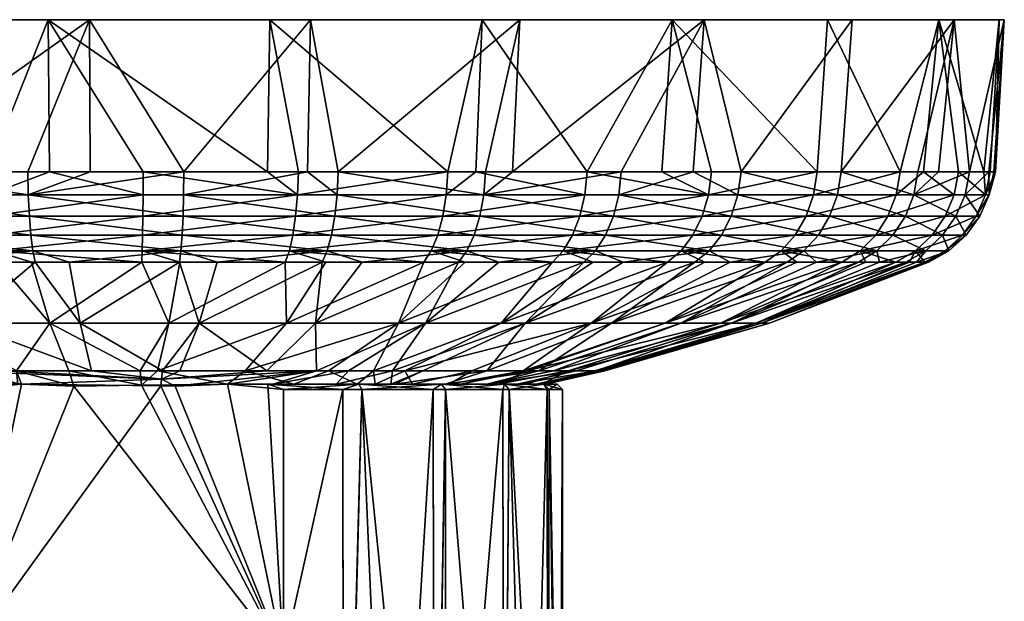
# Model space of a CAD drawing. Extents: x -0.0325 to 0.0323, y -0.0956 to -0.0008.
# Tile 18 of 18: x -0.0038 to 0.0323, y -0.0222 to -0.0008. Entities that reach past the tile are written whole.
import ezdxf

# ---------------------------------------------------------------- set-up
doc = ezdxf.new("R2010")
doc.units = 0
doc.layers.add('mesh', color=7, linetype='CONTINUOUS')

msp = doc.modelspace()

# ---------------------------------------------------------------- meshes
at = {"layer": 'mesh'}
mesh = msp.add_polyface(dxfattribs=at)
corners = [(-0.023479, -0.007251, 0.021921), (-0.023602, -0.006407, 0.022034), (-0.022755, -0.006407, 0.022806), (-0.020428, -0.007251, -0.024012), (-0.020535, -0.006407, -0.02414), (-0.023779, -0.006407, -0.020889), (-0.027707, -0.007251, -0.015275), (-0.027852, -0.006407, -0.015357), (-0.028325, -0.006407, -0.014313), (-0.019362, -0.006407, 0.025901), (-0.024461, -0.007251, -0.019971), (-0.024589, -0.006407, -0.020078), (-0.024197, -0.00804, -0.019751), (-0.020207, -0.00804, -0.023749), (-0.023809, -0.008737, -0.019429), (-0.027408, -0.00804, -0.015106), (-0.02697, -0.008737, -0.014858), (-0.029739, -0.00804, -0.009962), (-0.019884, -0.008737, -0.023362), (-0.019053, -0.00804, 0.025495), (-0.023225, -0.00804, 0.021689), (-0.019261, -0.007251, 0.025769), (-0.026651, -0.00804, 0.017199), (-0.022853, -0.008737, 0.021348), (-0.026942, -0.007251, 0.017382), (-0.027083, -0.006407, 0.017471), (-0.02922, -0.00804, 0.01217), (-0.026224, -0.008737, 0.01693), (-0.029539, -0.007251, 0.012298), (-0.027604, -0.006407, 0.01645), (-0.023158, -0.000824, 0.02321), (-0.028834, -0.000824, -0.014572), (-0.024201, -0.000824, -0.021274), (-0.016761, -0.000824, 0.028254), (-0.0281, -0.000824, 0.016733), (-0.029693, -0.006407, 0.01236), (0.000005, -0.000824, 0.000413), (-0.031276, -0.000824, 0.009231), (-0.032486, -0.000824, 0.001174), (-0.031655, -0.000824, -0.00693)]
mesh.append_faces([[corners[k] for k in face] for face in [(0, 1, 2, 2), (3, 4, 5, 5), (6, 7, 8, 8), (9, 0, 2, 2), (10, 5, 11, 11), (10, 3, 5, 5), (12, 3, 10, 10), (12, 13, 3, 3), (14, 13, 12, 12), (6, 11, 7, 7), (6, 10, 11, 11), (15, 10, 6, 6), (15, 12, 10, 10), (16, 12, 15, 15), (6, 17, 15, 15), (14, 18, 13, 13), (0, 19, 20, 20), (9, 21, 0, 0), (22, 20, 23, 23), (24, 20, 22, 22), (24, 0, 20, 20), (25, 0, 24, 24), (25, 1, 0, 0), (26, 22, 27, 27), (28, 24, 22, 22), (29, 24, 28, 28), (29, 25, 24, 24), (30, 2, 1, 1), (31, 11, 32, 32), (31, 7, 11, 11), (32, 5, 4, 4), (11, 5, 32, 32), (33, 2, 30, 30), (33, 9, 2, 2), (25, 30, 1, 1), (25, 34, 30, 30), (29, 34, 25, 25), (35, 34, 29, 29), (36, 37, 38, 38), (36, 39, 31, 31), (36, 34, 37, 37)]])
mesh = msp.add_polyface(dxfattribs=at)
corners = [(-0.015738, -0.007251, -0.027268), (-0.020428, -0.007251, -0.024012), (-0.020207, -0.00804, -0.023749), (-0.010598, -0.006407, -0.029792), (-0.015821, -0.006407, -0.027413), (-0.020535, -0.006407, -0.02414), (-0.017706, -0.006407, -0.026104), (-0.010543, -0.007251, -0.029634), (-0.015568, -0.00804, -0.02697), (-0.019884, -0.008737, -0.023362), (-0.010429, -0.00804, -0.02931), (-0.015319, -0.008737, -0.026531), (-0.019472, -0.00931, -0.02287), (-0.010262, -0.008737, -0.028835), (-0.015002, -0.00931, -0.025973), (-0.010049, -0.00931, -0.028229), (-0.014268, -0.00804, 0.028495), (-0.00888, -0.008737, 0.030109), (-0.01404, -0.008737, 0.028045), (-0.014424, -0.007251, 0.028801), (-0.009025, -0.00804, 0.030592), (-0.014499, -0.006407, 0.02895), (-0.009123, -0.007251, 0.030921), (-0.018748, -0.008737, 0.025094), (-0.013749, -0.00931, 0.027473), (-0.019053, -0.00804, 0.025495), (-0.019261, -0.007251, 0.025769), (-0.016444, -0.006407, 0.027731), (-0.022853, -0.008737, 0.021348), (-0.01836, -0.00931, 0.024583), (-0.023225, -0.00804, 0.021689), (-0.023479, -0.007251, 0.021921), (-0.019362, -0.006407, 0.025901), (-0.018048, -0.000824, -0.026612), (-0.024201, -0.000824, -0.021274), (-0.01076, -0.000824, -0.030253), (-0.016761, -0.000824, 0.028254), (-0.009311, -0.000824, 0.031549), (0.000005, -0.000824, 0.000413), (-0.028834, -0.000824, -0.014572), (-0.032486, -0.000824, 0.001174), (-0.031655, -0.000824, -0.00693), (-0.023158, -0.000824, 0.02321), (-0.0281, -0.000824, 0.016733)]
mesh.append_faces([[corners[k] for k in face] for face in [(0, 1, 2, 2), (3, 4, 0, 0), (0, 5, 1, 1), (0, 6, 5, 5), (4, 6, 0, 0), (0, 7, 3, 3), (0, 8, 7, 7), (2, 8, 0, 0), (2, 9, 8, 8), (8, 10, 7, 7), (8, 11, 10, 10), (9, 11, 8, 8), (9, 12, 11, 11), (11, 13, 10, 10), (11, 14, 13, 13), (14, 15, 13, 13), (16, 17, 18, 18), (19, 20, 16, 16), (21, 22, 19, 19), (23, 18, 24, 24), (25, 18, 23, 23), (25, 16, 18, 18), (26, 16, 25, 25), (26, 19, 16, 16), (27, 19, 26, 26), (27, 21, 19, 19), (28, 23, 29, 29), (30, 25, 23, 23), (31, 26, 25, 25), (32, 27, 26, 26), (33, 6, 4, 4), (33, 5, 6, 6), (34, 5, 33, 33), (3, 33, 4, 4), (3, 35, 33, 33), (21, 36, 37, 37), (27, 36, 21, 21), (27, 32, 36, 36), (38, 39, 34, 34), (40, 41, 38, 38), (38, 42, 43, 43)]])
mesh = msp.add_polyface(dxfattribs=at)
corners = [(-0.003529, -0.007251, 0.032061), (-0.003547, -0.006407, 0.032227), (-0.001253, -0.006407, 0.032276), (0.000688, -0.007251, -0.031425), (0.000691, -0.006407, -0.031591), (-0.002745, -0.006407, -0.031356), (-0.005034, -0.006407, -0.0312), (-0.010598, -0.006407, -0.029792), (-0.010543, -0.007251, -0.029634), (-0.005008, -0.007251, -0.031035), (0.00219, -0.006407, 0.03235), (-0.010429, -0.00804, -0.02931), (-0.004954, -0.00804, -0.030696), (-0.010262, -0.008737, -0.028835), (0.000681, -0.00804, -0.031081), (-0.004874, -0.008737, -0.030198), (0.00067, -0.008737, -0.030577), (0.002156, -0.00804, 0.031841), (-0.003491, -0.00804, 0.03172), (0.002179, -0.007251, 0.032183), (-0.009025, -0.00804, 0.030592), (-0.003435, -0.008737, 0.031218), (-0.00888, -0.008737, 0.030109), (-0.009123, -0.007251, 0.030921), (-0.009171, -0.006407, 0.031081), (-0.014268, -0.00804, 0.028495), (-0.014424, -0.007251, 0.028801), (-0.014499, -0.006407, 0.02895), (-0.01076, -0.000824, -0.030253), (-0.002795, -0.000824, -0.031966), (-0.001275, -0.000824, 0.032888), (-0.009311, -0.000824, 0.031549), (0.000005, -0.000824, 0.000413), (-0.018048, -0.000824, -0.026612), (-0.024201, -0.000824, -0.021274), (-0.016761, -0.000824, 0.028254), (-0.023158, -0.000824, 0.02321)]
mesh.append_faces([[corners[k] for k in face] for face in [(0, 1, 2, 2), (3, 4, 5, 5), (6, 7, 8, 8), (5, 6, 9, 9), (10, 0, 2, 2), (8, 9, 6, 6), (8, 11, 9, 9), (9, 3, 5, 5), (9, 12, 3, 3), (11, 12, 9, 9), (11, 13, 12, 12), (12, 14, 3, 3), (12, 15, 14, 14), (13, 15, 12, 12), (15, 16, 14, 14), (0, 17, 18, 18), (10, 19, 0, 0), (20, 21, 22, 22), (20, 18, 21, 21), (23, 18, 20, 20), (23, 0, 18, 18), (24, 0, 23, 23), (24, 1, 0, 0), (25, 20, 22, 22), (26, 23, 20, 20), (27, 24, 23, 23), (6, 28, 7, 7), (6, 29, 28, 28), (5, 29, 6, 6), (5, 4, 29, 29), (30, 2, 1, 1), (30, 10, 2, 2), (24, 30, 1, 1), (24, 31, 30, 30), (27, 31, 24, 24), (32, 28, 29, 29), (32, 33, 28, 28), (34, 33, 32, 32), (32, 31, 35, 35), (32, 30, 31, 31), (35, 36, 32, 32)]])
mesh = msp.add_polyface(dxfattribs=at)
corners = [(0.006362, -0.007251, -0.030791), (0.005256, -0.006407, -0.031082), (0.000691, -0.006407, -0.031591), (0.006395, -0.006407, -0.030955), (0.011893, -0.006407, -0.029309), (0.000688, -0.007251, -0.031425), (0.000681, -0.00804, -0.031081), (0.011831, -0.007251, -0.029155), (0.006293, -0.00804, -0.030455), (0.00067, -0.008737, -0.030577), (0.011704, -0.00804, -0.028836), (0.006193, -0.008737, -0.02996), (0.000656, -0.00931, -0.029935), (0.011516, -0.008737, -0.028368), (0.006064, -0.00931, -0.029332), (0.007733, -0.00804, 0.030952), (0.012852, -0.008737, 0.028622), (0.007609, -0.008737, 0.030463), (0.007817, -0.007251, 0.031285), (0.013061, -0.00804, 0.029081), (0.007858, -0.006407, 0.031446), (0.013204, -0.007251, 0.029394), (0.002156, -0.00804, 0.031841), (0.002121, -0.008737, 0.031338), (0.002179, -0.007251, 0.032183), (0.006726, -0.006407, 0.031627), (-0.003491, -0.00804, 0.03172), (-0.003529, -0.007251, 0.032061), (0.00219, -0.006407, 0.03235), (0.01315, -0.000824, -0.02931), (0.005345, -0.000824, -0.031645), (-0.002795, -0.000824, -0.031966), (0.014528, -0.000824, 0.029487), (0.006842, -0.000824, 0.032186), (0.013273, -0.006407, 0.029545), (-0.001275, -0.000824, 0.032888), (0.000005, -0.000824, 0.000413)]
mesh.append_faces([[corners[k] for k in face] for face in [(0, 1, 2, 2), (0, 3, 1, 1), (4, 3, 0, 0), (5, 0, 2, 2), (5, 6, 0, 0), (0, 7, 4, 4), (0, 8, 7, 7), (6, 8, 0, 0), (6, 9, 8, 8), (8, 10, 7, 7), (8, 11, 10, 10), (9, 11, 8, 8), (9, 12, 11, 11), (11, 13, 10, 10), (11, 14, 13, 13), (15, 16, 17, 17), (18, 19, 15, 15), (20, 21, 18, 18), (22, 17, 23, 23), (22, 15, 17, 17), (24, 15, 22, 22), (24, 18, 15, 15), (25, 18, 24, 24), (25, 20, 18, 18), (26, 22, 23, 23), (27, 24, 22, 22), (28, 25, 24, 24), (4, 29, 30, 30), (30, 3, 4, 4), (30, 1, 3, 3), (31, 1, 30, 30), (31, 2, 1, 1), (32, 20, 33, 33), (32, 34, 20, 20), (33, 28, 35, 35), (33, 25, 28, 28), (20, 25, 33, 33), (36, 30, 29, 29), (31, 30, 36, 36), (36, 32, 33, 33), (33, 35, 36, 36)]])
mesh = msp.add_polyface(dxfattribs=at)
corners = [(0.013204, -0.007251, 0.029394), (0.013273, -0.006407, 0.029545), (0.014269, -0.006407, 0.028979), (0.016921, -0.007251, -0.026568), (0.017009, -0.006407, -0.026709), (0.012915, -0.006407, -0.02879), (0.011893, -0.006407, -0.029309), (0.011831, -0.007251, -0.029155), (0.021466, -0.007251, -0.023114), (0.019752, -0.006407, -0.024625), (0.018261, -0.006407, 0.026708), (0.011704, -0.00804, -0.028836), (0.016738, -0.00804, -0.026277), (0.011516, -0.008737, -0.028368), (0.021235, -0.00804, -0.02286), (0.01647, -0.008737, -0.02585), (0.020895, -0.008737, -0.022488), (0.016129, -0.00931, -0.025306), (0.01797, -0.00804, 0.026289), (0.021945, -0.008737, 0.022309), (0.017683, -0.008737, 0.025875), (0.018166, -0.007251, 0.026571), (0.022302, -0.00804, 0.022665), (0.020903, -0.006407, 0.024498), (0.022545, -0.007251, 0.022908), (0.013061, -0.00804, 0.029081), (0.012852, -0.008737, 0.028622), (0.007733, -0.00804, 0.030952), (0.007817, -0.007251, 0.031285), (0.007858, -0.006407, 0.031446), (0.020129, -0.000824, -0.025107), (0.01315, -0.000824, -0.02931), (0.021303, -0.000824, 0.024962), (0.014528, -0.000824, 0.029487), (0.000005, -0.000824, 0.000413), (0.025843, -0.000824, -0.019301), (0.032145, -0.000824, -0.004415), (0.032335, -0.000824, 0.003729), (0.026739, -0.000824, 0.018894)]
mesh.append_faces([[corners[k] for k in face] for face in [(0, 1, 2, 2), (3, 4, 5, 5), (5, 6, 7, 7), (8, 9, 4, 4), (10, 0, 2, 2), (7, 3, 5, 5), (7, 11, 3, 3), (3, 8, 4, 4), (3, 12, 8, 8), (11, 12, 3, 3), (11, 13, 12, 12), (12, 14, 8, 8), (12, 15, 14, 14), (13, 15, 12, 12), (15, 16, 14, 14), (15, 17, 16, 16), (18, 19, 20, 20), (21, 22, 18, 18), (23, 24, 21, 21), (25, 20, 26, 26), (25, 18, 20, 20), (0, 18, 25, 25), (0, 21, 18, 18), (10, 21, 0, 0), (10, 23, 21, 21), (27, 25, 26, 26), (28, 0, 25, 25), (29, 1, 0, 0), (30, 4, 9, 9), (31, 4, 30, 30), (31, 5, 4, 4), (6, 5, 31, 31), (32, 2, 33, 33), (32, 10, 2, 2), (23, 10, 32, 32), (2, 1, 33, 33), (34, 31, 30, 30), (30, 35, 34, 34), (36, 37, 34, 34), (34, 32, 33, 33), (38, 32, 34, 34)]])
mesh = msp.add_polyface(dxfattribs=at)
corners = [(0.028513, -0.006407, -0.014149), (0.025455, -0.006407, -0.019005), (0.025322, -0.007251, -0.018904), (0.021466, -0.007251, -0.023114), (0.021579, -0.006407, -0.023237), (0.019752, -0.006407, -0.024625), (0.021235, -0.00804, -0.02286), (0.025049, -0.00804, -0.018695), (0.028365, -0.007251, -0.014073), (0.020895, -0.008737, -0.022488), (0.028059, -0.00804, -0.013916), (0.024648, -0.008737, -0.018389), (0.020463, -0.00931, -0.022013), (0.02761, -0.008737, -0.013687), (0.024138, -0.00931, -0.018), (0.027038, -0.00931, -0.013395), (0.025502, -0.008737, 0.01804), (0.02824, -0.008737, 0.013204), (0.027655, -0.00931, 0.012939), (0.025917, -0.00804, 0.018326), (0.0262, -0.007251, 0.018522), (0.028699, -0.00804, 0.013412), (0.026337, -0.006407, 0.018617), (0.029012, -0.007251, 0.013554), (0.021945, -0.008737, 0.022309), (0.024974, -0.00931, 0.017675), (0.022302, -0.00804, 0.022665), (0.022545, -0.007251, 0.022908), (0.022663, -0.006407, 0.023026), (0.017683, -0.008737, 0.025875), (0.021491, -0.00931, 0.021856), (0.01797, -0.00804, 0.026289), (0.018166, -0.007251, 0.026571), (0.020903, -0.006407, 0.024498), (0.020129, -0.000824, -0.025107), (0.025843, -0.000824, -0.019301), (0.026739, -0.000824, 0.018894), (0.021303, -0.000824, 0.024962), (0.000005, -0.000824, 0.000413), (0.029934, -0.000824, -0.012256), (0.032145, -0.000824, -0.004415), (0.030495, -0.000824, 0.011665), (0.032335, -0.000824, 0.003729)]
mesh.append_faces([[corners[k] for k in face] for face in [(0, 1, 2, 2), (3, 4, 5, 5), (1, 4, 3, 3), (3, 2, 1, 1), (3, 6, 2, 2), (2, 7, 8, 8), (6, 7, 2, 2), (6, 9, 7, 7), (7, 10, 8, 8), (7, 11, 10, 10), (9, 11, 7, 7), (9, 12, 11, 11), (11, 13, 10, 10), (11, 14, 13, 13), (14, 15, 13, 13), (16, 17, 18, 18), (19, 17, 16, 16), (20, 21, 19, 19), (22, 23, 20, 20), (24, 16, 25, 25), (26, 16, 24, 24), (26, 19, 16, 16), (27, 19, 26, 26), (27, 20, 19, 19), (28, 20, 27, 27), (28, 22, 20, 20), (29, 24, 30, 30), (31, 26, 24, 24), (32, 27, 26, 26), (33, 28, 27, 27), (34, 5, 4, 4), (1, 34, 4, 4), (1, 35, 34, 34), (0, 35, 1, 1), (28, 36, 22, 22), (28, 37, 36, 36), (33, 37, 28, 28), (38, 39, 40, 40), (38, 35, 39, 39), (38, 41, 36, 36), (38, 42, 41, 41)]])
mesh = msp.add_polyface(dxfattribs=at)
corners = [(0.029012, -0.007251, 0.013554), (0.029164, -0.006407, 0.013622), (0.02992, -0.006407, 0.011456), (0.03178, -0.007251, 0.002523), (0.031946, -0.006407, 0.002534), (0.032008, -0.006407, -0.000337), (0.031646, -0.007251, -0.003184), (0.031812, -0.006407, -0.003203), (0.031581, -0.006407, -0.004326), (0.02937, -0.006407, -0.01202), (0.028513, -0.006407, -0.014149), (0.028365, -0.007251, -0.014073), (0.030655, -0.006407, -0.008824), (0.031054, -0.006407, 0.008204), (0.025322, -0.007251, -0.018904), (0.030495, -0.007251, -0.008776), (0.028059, -0.00804, -0.013916), (0.030166, -0.00804, -0.008677), (0.031305, -0.00804, -0.003145), (0.030892, -0.007251, 0.008163), (0.031437, -0.00804, 0.002501), (0.031768, -0.006407, 0.003667), (0.030559, -0.00804, 0.008079), (0.028699, -0.00804, 0.013412), (0.0262, -0.007251, 0.018522), (0.026337, -0.006407, 0.018617), (0.032145, -0.000824, -0.004415), (0.029934, -0.000824, -0.012256), (0.025843, -0.000824, -0.019301), (0.032335, -0.000824, 0.003729), (0.030495, -0.000824, 0.011665), (0.026739, -0.000824, 0.018894)]
mesh.append_faces([[corners[k] for k in face] for face in [(0, 1, 2, 2), (3, 4, 5, 5), (6, 7, 8, 8), (9, 10, 11, 11), (12, 6, 8, 8), (13, 0, 2, 2), (14, 11, 10, 10), (11, 15, 9, 9), (11, 16, 15, 15), (16, 17, 15, 15), (6, 15, 17, 17), (12, 15, 6, 6), (12, 9, 15, 15), (3, 6, 18, 18), (5, 6, 3, 3), (5, 7, 6, 6), (19, 3, 20, 20), (21, 3, 19, 19), (21, 4, 3, 3), (0, 22, 23, 23), (0, 19, 22, 22), (13, 19, 0, 0), (13, 21, 19, 19), (24, 0, 23, 23), (25, 1, 0, 0), (26, 8, 7, 7), (10, 27, 28, 28), (9, 27, 10, 10), (27, 8, 26, 26), (27, 12, 8, 8), (9, 12, 27, 27), (5, 26, 7, 7), (5, 29, 26, 26), (4, 29, 5, 5), (30, 2, 1, 1), (30, 13, 2, 2), (29, 13, 30, 30), (29, 21, 13, 13), (4, 21, 29, 29), (25, 30, 1, 1), (25, 31, 30, 30)]])
mesh = msp.add_polyface(dxfattribs=at)
corners = [(0.029448, -0.00931, 0.0078), (0.028721, -0.009733, 0.007618), (0.027744, -0.009733, 0.010419), (0.030294, -0.00931, 0.002425), (0.029546, -0.009733, 0.002375), (0.029109, -0.009733, 0.005151), (0.027038, -0.00931, -0.013395), (0.029069, -0.00931, -0.008346), (0.029684, -0.008737, -0.008532), (0.028059, -0.00804, -0.013916), (0.02761, -0.008737, -0.013687), (0.030166, -0.00804, -0.008677), (0.030166, -0.00931, -0.003016), (0.029421, -0.009733, -0.002931), (0.029484, -0.009733, -0.000278), (0.030804, -0.008737, -0.003088), (0.031305, -0.00804, -0.003145), (0.031646, -0.007251, -0.003184), (0.028855, -0.009733, -0.005684), (0.028352, -0.009733, -0.00813), (0.027244, -0.009733, -0.010882), (0.030934, -0.008737, 0.002467), (0.031437, -0.00804, 0.002501), (0.03178, -0.007251, 0.002523), (0.03007, -0.008737, 0.007957), (0.030559, -0.00804, 0.008079), (0.030892, -0.007251, 0.008163), (0.027655, -0.00931, 0.012939), (0.02824, -0.008737, 0.013204), (0.028699, -0.00804, 0.013412), (0.025917, -0.00804, 0.018326), (0.023205, -0.011977, -0.004489), (0.023711, -0.011977, -0.000143), (0.023409, -0.011977, 0.004222)]
mesh.append_faces([[corners[k] for k in face] for face in [(0, 1, 2, 2), (3, 4, 5, 5), (6, 7, 8, 8), (9, 10, 11, 11), (10, 8, 11, 11), (10, 6, 8, 8), (12, 13, 14, 14), (12, 7, 13, 13), (15, 7, 12, 12), (15, 8, 7, 7), (16, 8, 15, 15), (16, 11, 8, 8), (17, 11, 16, 16), (7, 18, 13, 13), (7, 19, 18, 18), (6, 19, 7, 7), (6, 20, 19, 19), (3, 14, 4, 4), (3, 12, 14, 14), (21, 12, 3, 3), (21, 15, 12, 12), (22, 15, 21, 21), (22, 16, 15, 15), (23, 16, 22, 22), (0, 5, 1, 1), (0, 3, 5, 5), (24, 3, 0, 0), (24, 21, 3, 3), (25, 21, 24, 24), (25, 22, 21, 21), (26, 22, 25, 25), (27, 0, 2, 2), (28, 0, 27, 27), (28, 24, 0, 0), (29, 24, 28, 28), (29, 25, 24, 24), (30, 29, 28, 28), (31, 13, 18, 18), (32, 14, 13, 13), (32, 4, 14, 14), (33, 5, 4, 4)]])
mesh = msp.add_polyface(dxfattribs=at)
corners = [(-0.008696, -0.00931, 0.029494), (-0.008481, -0.009733, 0.028776), (-0.012541, -0.009733, 0.027152), (-0.003363, -0.00931, 0.030581), (-0.00328, -0.009733, 0.029836), (-0.007412, -0.009733, 0.028994), (-0.004773, -0.00931, -0.029564), (-0.004655, -0.009733, -0.028824), (-0.003411, -0.009733, -0.028909), (-0.010049, -0.00931, -0.028229), (-0.009801, -0.009733, -0.027522), (-0.008743, -0.009733, -0.02779), (-0.010262, -0.008737, -0.028835), (-0.004874, -0.008737, -0.030198), (0.00067, -0.008737, -0.030577), (0.000656, -0.00931, -0.029935), (0.00064, -0.009733, -0.029186), (-0.002033, -0.009733, 0.029862), (0.002077, -0.00931, 0.030697), (-0.003435, -0.008737, 0.031218), (-0.003491, -0.00804, 0.03172), (0.002121, -0.008737, 0.031338), (-0.00888, -0.008737, 0.030109), (-0.01404, -0.008737, 0.028045), (-0.007017, -0.011977, -0.022236), (-0.011059, -0.011977, -0.02056), (-0.01378, -0.009733, -0.02571), (-0.002735, -0.011977, -0.023141), (0.001639, -0.011977, -0.023243), (-0.001629, -0.011977, 0.024069), (-0.005948, -0.011977, 0.023366), (-0.010064, -0.011977, 0.021881), (-0.008231, -0.013717, -0.015199), (-0.003966, -0.013717, -0.016712), (0.000576, -0.013717, -0.017181), (-0.001211, -0.013717, 0.018022), (-0.006284, -0.013717, 0.016829), (-0.007745, -0.013717, 0.016244), (-0.013837, -0.011977, 0.019665)]
mesh.append_faces([[corners[k] for k in face] for face in [(0, 1, 2, 2), (3, 4, 5, 5), (6, 7, 8, 8), (9, 10, 11, 11), (12, 9, 13, 13), (13, 6, 14, 14), (9, 6, 13, 13), (9, 7, 6, 6), (11, 7, 9, 9), (6, 15, 14, 14), (6, 16, 15, 15), (8, 16, 6, 6), (3, 17, 4, 4), (3, 18, 17, 17), (19, 18, 3, 3), (20, 21, 19, 19), (0, 5, 1, 1), (0, 3, 5, 5), (22, 3, 0, 0), (22, 19, 3, 3), (23, 22, 0, 0), (10, 24, 11, 11), (10, 25, 24, 24), (26, 25, 10, 10), (27, 8, 7, 7), (27, 16, 8, 8), (28, 16, 27, 27), (29, 4, 17, 17), (30, 4, 29, 29), (30, 5, 4, 4), (30, 1, 5, 5), (31, 1, 30, 30), (31, 2, 1, 1), (25, 32, 24, 24), (27, 24, 33, 33), (7, 24, 27, 27), (7, 11, 24, 24), (34, 28, 27, 27), (35, 30, 29, 29), (36, 31, 30, 30), (37, 38, 31, 31)]])
mesh = msp.add_polyface(dxfattribs=at)
corners = [(0.002077, -0.00931, 0.030697), (0.002026, -0.009733, 0.02995), (-0.002033, -0.009733, 0.029862), (0.007452, -0.00931, 0.029841), (0.007268, -0.009733, 0.029114), (0.003412, -0.009733, 0.029729), (0.012586, -0.00931, 0.028038), (0.012276, -0.009733, 0.027356), (0.008739, -0.009733, 0.028597), (0.006064, -0.00931, -0.029332), (0.005915, -0.009733, -0.028597), (0.007409, -0.009733, -0.02815), (0.000656, -0.00931, -0.029935), (0.00064, -0.009733, -0.029186), (0.002035, -0.009733, -0.02903), (0.006193, -0.008737, -0.02996), (0.011278, -0.00931, -0.027772), (0.011516, -0.008737, -0.028368), (0.011, -0.009733, -0.027076), (0.007609, -0.008737, 0.030463), (0.002121, -0.008737, 0.031338), (-0.003435, -0.008737, 0.031218), (0.001639, -0.011977, -0.023243), (0.005958, -0.011977, -0.02254), (0.010074, -0.011977, -0.021055), (0.01253, -0.009733, -0.026298), (0.007027, -0.011977, 0.023062), (0.011069, -0.011977, 0.021386), (0.002746, -0.011977, 0.023966), (-0.001629, -0.011977, 0.024069), (0.001221, -0.013717, -0.017196), (0.004436, -0.013717, -0.016673), (0.009161, -0.013717, -0.014593), (0.013848, -0.011977, -0.01884), (0.007056, -0.013717, 0.016516), (0.005232, -0.013717, 0.017272), (0.001399, -0.013717, 0.017961), (-0.001211, -0.013717, 0.018022)]
mesh.append_faces([[corners[k] for k in face] for face in [(0, 1, 2, 2), (3, 4, 5, 5), (6, 7, 8, 8), (9, 10, 11, 11), (12, 13, 14, 14), (12, 9, 15, 15), (12, 10, 9, 9), (14, 10, 12, 12), (9, 16, 17, 17), (9, 18, 16, 16), (11, 18, 9, 9), (3, 8, 4, 4), (3, 6, 8, 8), (19, 6, 3, 3), (0, 5, 1, 1), (0, 3, 5, 5), (20, 3, 0, 0), (20, 19, 3, 3), (21, 20, 0, 0), (22, 14, 13, 13), (22, 10, 14, 14), (23, 10, 22, 22), (23, 11, 10, 10), (23, 18, 11, 11), (24, 18, 23, 23), (24, 25, 18, 18), (26, 7, 27, 27), (26, 8, 7, 7), (26, 4, 8, 8), (28, 4, 26, 26), (28, 5, 4, 4), (28, 1, 5, 5), (29, 1, 28, 28), (29, 2, 1, 1), (30, 23, 22, 22), (31, 24, 23, 23), (32, 33, 24, 24), (34, 26, 27, 27), (35, 28, 26, 26), (36, 29, 28, 28), (37, 29, 36, 36)]])
mesh = msp.add_polyface(dxfattribs=at)
corners = [(0.017317, -0.00931, 0.025348), (0.016889, -0.009733, 0.024732), (0.013767, -0.009733, 0.026508), (0.021491, -0.00931, 0.021856), (0.02096, -0.009733, 0.021326), (0.018326, -0.009733, 0.023531), (0.016129, -0.00931, -0.025306), (0.015731, -0.009733, -0.024671), (0.017222, -0.009733, -0.023538), (0.011278, -0.00931, -0.027772), (0.011, -0.009733, -0.027076), (0.01253, -0.009733, -0.026298), (0.011516, -0.008737, -0.028368), (0.01647, -0.008737, -0.02585), (0.020463, -0.00931, -0.022013), (0.020895, -0.008737, -0.022488), (0.019957, -0.009733, -0.02146), (0.017683, -0.008737, 0.025875), (0.012586, -0.00931, 0.028038), (0.012276, -0.009733, 0.027356), (0.012852, -0.008737, 0.028622), (0.007609, -0.008737, 0.030463), (0.010074, -0.011977, -0.021055), (0.013848, -0.011977, -0.01884), (0.01715, -0.011977, -0.015968), (0.021328, -0.009733, -0.019964), (0.019868, -0.011977, -0.012539), (0.023542, -0.009733, -0.017546), (0.014735, -0.011977, 0.018996), (0.017898, -0.011977, 0.015973), (0.011069, -0.011977, 0.021386), (0.010309, -0.013717, -0.013919), (0.014651, -0.013717, -0.009404), (0.014791, -0.013717, -0.009228), (0.021909, -0.011977, -0.008669), (0.017427, -0.013717, 0.003249), (0.017332, -0.013717, 0.003616), (0.023409, -0.011977, 0.004222), (0.013325, -0.013717, 0.011995), (0.020453, -0.011977, 0.01242), (0.015226, -0.013717, 0.009351), (0.022311, -0.011977, 0.008458), (0.015766, -0.013717, 0.008199), (0.016609, -0.013717, 0.006402), (0.009854, -0.013717, 0.014973)]
mesh.append_faces([[corners[k] for k in face] for face in [(0, 1, 2, 2), (3, 4, 5, 5), (6, 7, 8, 8), (9, 10, 11, 11), (12, 9, 13, 13), (9, 6, 13, 13), (9, 7, 6, 6), (11, 7, 9, 9), (6, 14, 15, 15), (6, 16, 14, 14), (8, 16, 6, 6), (0, 5, 1, 1), (0, 3, 5, 5), (17, 3, 0, 0), (18, 2, 19, 19), (18, 0, 2, 2), (20, 0, 18, 18), (20, 17, 0, 0), (21, 20, 18, 18), (22, 7, 11, 11), (23, 7, 22, 22), (23, 8, 7, 7), (23, 16, 8, 8), (24, 16, 23, 23), (24, 25, 16, 16), (26, 27, 24, 24), (4, 28, 5, 5), (4, 29, 28, 28), (30, 2, 1, 1), (30, 19, 2, 2), (31, 24, 23, 23), (32, 26, 24, 24), (33, 34, 26, 26), (35, 36, 37, 37), (29, 38, 28, 28), (39, 40, 29, 29), (41, 42, 39, 39), (36, 43, 41, 41), (30, 28, 44, 44), (1, 28, 30, 30), (1, 5, 28, 28)]])
mesh = msp.add_polyface(dxfattribs=at)
corners = [(0.024974, -0.00931, 0.017675), (0.024358, -0.009733, 0.017249), (0.022259, -0.009733, 0.019768), (0.027655, -0.00931, 0.012939), (0.026973, -0.009733, 0.01263), (0.025434, -0.009733, 0.015347), (0.024138, -0.00931, -0.018), (0.023542, -0.009733, -0.017546), (0.024707, -0.009733, -0.015697), (0.020463, -0.00931, -0.022013), (0.019957, -0.009733, -0.02146), (0.021328, -0.009733, -0.019964), (0.024648, -0.008737, -0.018389), (0.026371, -0.009733, -0.013054), (0.027038, -0.00931, -0.013395), (0.027244, -0.009733, -0.010882), (0.027744, -0.009733, 0.010419), (0.025502, -0.008737, 0.01804), (0.021491, -0.00931, 0.021856), (0.02096, -0.009733, 0.021326), (0.021945, -0.008737, 0.022309), (0.01715, -0.011977, -0.015968), (0.019868, -0.011977, -0.012539), (0.021909, -0.011977, -0.008669), (0.028352, -0.009733, -0.00813), (0.023205, -0.011977, -0.004489), (0.028855, -0.009733, -0.005684), (0.023711, -0.011977, -0.000143), (0.029421, -0.009733, -0.002931), (0.023409, -0.011977, 0.004222), (0.029546, -0.009733, 0.002375), (0.028721, -0.009733, 0.007618), (0.029109, -0.009733, 0.005151), (0.022311, -0.011977, 0.008458), (0.020453, -0.011977, 0.01242), (0.017898, -0.011977, 0.015973), (0.01631, -0.013717, -0.006348), (0.017543, -0.013717, -0.000935), (0.017651, -0.013717, -0.000001), (0.017332, -0.013717, 0.003616)]
mesh.append_faces([[corners[k] for k in face] for face in [(0, 1, 2, 2), (3, 4, 5, 5), (6, 7, 8, 8), (9, 10, 11, 11), (9, 6, 12, 12), (9, 7, 6, 6), (11, 7, 9, 9), (6, 13, 14, 14), (8, 13, 6, 6), (13, 15, 14, 14), (3, 16, 4, 4), (0, 5, 1, 1), (0, 3, 5, 5), (17, 3, 0, 0), (18, 2, 19, 19), (18, 0, 2, 2), (20, 0, 18, 18), (21, 7, 11, 11), (22, 8, 7, 7), (22, 13, 8, 8), (23, 13, 22, 22), (23, 15, 13, 13), (23, 24, 15, 15), (25, 24, 23, 23), (25, 26, 24, 24), (27, 28, 25, 25), (29, 30, 27, 27), (31, 32, 29, 29), (33, 16, 31, 31), (33, 4, 16, 16), (34, 4, 33, 33), (34, 5, 4, 4), (34, 1, 5, 5), (35, 1, 34, 34), (2, 35, 19, 19), (2, 1, 35, 35), (36, 25, 23, 23), (37, 27, 25, 25), (38, 29, 27, 27), (29, 33, 31, 31), (29, 39, 33, 33)]])
mesh = msp.add_polyface(dxfattribs=at)
corners = [(-0.008612, -0.014206, -0.01295), (-0.00994, -0.014206, -0.011418), (-0.011645, -0.014206, -0.010408), (-0.008419, -0.014206, -0.012493), (-0.007785, -0.014206, -0.012941), (-0.011783, -0.014206, -0.009583), (-0.002035, -0.013717, -0.01712), (-0.001857, -0.01428, -0.014587), (0.000636, -0.014247, -0.014587), (-0.003966, -0.013717, -0.016712), (0.000576, -0.013717, -0.017181), (0.001369, -0.014031, 0.016649), (0.00134, -0.014273, 0.015413), (-0.003778, -0.014206, 0.015413), (-0.010299, -0.013717, 0.014744), (-0.008551, -0.014206, 0.013286), (-0.01059, -0.014206, 0.011665), (-0.007745, -0.013717, 0.016244), (-0.007805, -0.014206, 0.013696), (-0.00749, -0.013717, 0.016394), (-0.006224, -0.014206, 0.014566), (-0.006284, -0.013717, 0.016829), (-0.003784, -0.014206, -0.014587), (-0.003915, -0.014206, -0.014546), (-0.005222, -0.013717, -0.016447), (-0.005459, -0.014206, -0.014057), (-0.008231, -0.013717, -0.015199), (-0.008479, -0.013717, -0.015038), (-0.010959, -0.013717, -0.01342), (-0.013314, -0.013717, -0.01117), (-0.004426, -0.013717, 0.017499), (-0.001211, -0.013717, 0.018022), (-0.007017, -0.011977, -0.022236), (-0.011059, -0.011977, -0.02056), (-0.014724, -0.011977, -0.01817), (-0.002735, -0.011977, -0.023141), (-0.005948, -0.011977, 0.023366), (-0.010064, -0.011977, 0.021881), (-0.013837, -0.011977, 0.019665)]
mesh.append_faces([[corners[k] for k in face] for face in [(0, 1, 2, 2), (0, 3, 1, 1), (4, 3, 0, 0), (1, 5, 2, 2), (6, 7, 8, 8), (9, 7, 6, 6), (10, 6, 8, 8), (11, 12, 13, 13), (14, 15, 16, 16), (17, 15, 14, 14), (17, 18, 15, 15), (19, 18, 17, 17), (19, 20, 18, 18), (21, 20, 19, 19), (9, 22, 7, 7), (9, 23, 22, 22), (24, 23, 9, 9), (24, 25, 23, 23), (26, 25, 24, 24), (26, 4, 25, 25), (27, 4, 26, 26), (27, 3, 4, 4), (28, 3, 27, 27), (28, 1, 3, 3), (29, 1, 28, 28), (29, 5, 1, 1), (21, 13, 20, 20), (21, 11, 13, 13), (30, 11, 21, 21), (30, 31, 11, 11), (32, 24, 9, 9), (32, 26, 24, 24), (33, 27, 26, 26), (34, 28, 27, 27), (35, 9, 6, 6), (10, 35, 6, 6), (30, 36, 31, 31), (21, 36, 30, 30), (19, 37, 21, 21), (17, 37, 19, 19), (14, 38, 17, 17)]])
mesh = msp.add_polyface(dxfattribs=at)
corners = [(0.008622, -0.014206, -0.01295), (0.009223, -0.014206, -0.01193), (0.008555, -0.014206, -0.012461), (0.010593, -0.014206, -0.01084), (0.011655, -0.014206, -0.010408), (0.01194, -0.014206, -0.00934), (0.009945, -0.014206, 0.012244), (0.011788, -0.014206, 0.010409), (0.011655, -0.014206, 0.011234), (0.010309, -0.013717, -0.013919), (0.009161, -0.013717, -0.014593), (0.0075, -0.013717, -0.015568), (0.006231, -0.014206, -0.01374), (0.004436, -0.013717, -0.016673), (0.003786, -0.014206, -0.014587), (0.001221, -0.013717, -0.017196), (0.000636, -0.014247, -0.014587), (0.000576, -0.013717, -0.017181), (0.007056, -0.013717, 0.016516), (0.003792, -0.014206, 0.015413), (0.001865, -0.01428, 0.015413), (0.005462, -0.014206, 0.014884), (0.008241, -0.013717, 0.016025), (0.007788, -0.014206, 0.013769), (0.009854, -0.013717, 0.014973), (0.009792, -0.014206, 0.012352), (0.01097, -0.013717, 0.014246), (0.013325, -0.013717, 0.011995), (0.001369, -0.014031, 0.016649), (0.001399, -0.013717, 0.017961), (0.002045, -0.013717, 0.017946), (-0.001211, -0.013717, 0.018022), (0.005232, -0.013717, 0.017272), (0.001639, -0.011977, -0.023243), (0.005958, -0.011977, -0.02254), (0.010074, -0.011977, -0.021055), (0.013848, -0.011977, -0.01884), (0.014735, -0.011977, 0.018996), (0.011069, -0.011977, 0.021386), (0.007027, -0.011977, 0.023062), (0.002746, -0.011977, 0.023966)]
mesh.append_faces([[corners[k] for k in face] for face in [(0, 1, 2, 2), (0, 3, 1, 1), (4, 3, 0, 0), (4, 5, 3, 3), (6, 7, 8, 8), (9, 1, 3, 3), (10, 1, 9, 9), (10, 2, 1, 1), (11, 2, 10, 10), (11, 12, 2, 2), (13, 12, 11, 11), (13, 14, 12, 12), (15, 14, 13, 13), (15, 16, 14, 14), (17, 16, 15, 15), (18, 19, 20, 20), (18, 21, 19, 19), (22, 21, 18, 18), (22, 23, 21, 21), (24, 23, 22, 22), (24, 25, 23, 23), (26, 25, 24, 24), (26, 6, 25, 25), (27, 6, 26, 26), (27, 7, 6, 6), (28, 29, 30, 30), (28, 31, 29, 29), (28, 18, 20, 20), (28, 32, 18, 18), (30, 32, 28, 28), (15, 33, 17, 17), (13, 34, 15, 15), (11, 35, 13, 13), (10, 35, 11, 11), (9, 36, 10, 10), (37, 26, 24, 24), (38, 24, 22, 22), (18, 38, 22, 22), (32, 39, 18, 18), (30, 40, 32, 32), (29, 40, 30, 30)]])
mesh = msp.add_polyface(dxfattribs=at)
corners = [(0.013966, -0.014206, 0.008022), (0.014431, -0.014206, 0.005982), (0.015413, -0.014206, 0.004339), (0.015333, -0.014206, -0.001699), (0.017275, -0.013717, -0.003236), (0.01631, -0.013717, -0.006348), (0.017543, -0.013717, -0.000935), (0.015375, -0.014206, -0.000884), (0.014765, -0.014206, -0.004214), (0.013736, -0.014206, -0.006692), (0.014791, -0.013717, -0.009228), (0.012353, -0.014206, -0.00888), (0.014651, -0.013717, -0.009404), (0.01194, -0.014206, -0.00934), (0.012767, -0.013717, -0.011781), (0.010593, -0.014206, -0.01084), (0.010309, -0.013717, -0.013919), (0.017427, -0.013717, 0.003249), (0.015164, -0.014206, 0.003501), (0.017332, -0.013717, 0.003616), (0.01547, -0.014206, 0.00094), (0.017651, -0.013717, -0.000001), (0.015226, -0.013717, 0.009351), (0.011788, -0.014206, 0.010409), (0.013325, -0.013717, 0.011995), (0.016609, -0.013717, 0.006402), (0.015115, -0.014206, 0.003668), (0.01715, -0.011977, -0.015968), (0.019868, -0.011977, -0.012539), (0.021909, -0.011977, -0.008669), (0.023205, -0.011977, -0.004489), (0.023711, -0.011977, -0.000143), (0.023409, -0.011977, 0.004222), (0.014735, -0.011977, 0.018996), (0.01097, -0.013717, 0.014246), (0.017898, -0.011977, 0.015973), (0.020453, -0.011977, 0.01242), (0.015766, -0.013717, 0.008199), (0.022311, -0.011977, 0.008458), (0.013317, -0.014206, 0.008256), (0.011655, -0.014206, 0.011234)]
mesh.append_faces([[corners[k] for k in face] for face in [(0, 1, 2, 2), (3, 4, 5, 5), (3, 6, 4, 4), (7, 6, 3, 3), (5, 8, 3, 3), (5, 9, 8, 8), (10, 9, 5, 5), (10, 11, 9, 9), (12, 11, 10, 10), (12, 13, 11, 11), (14, 13, 12, 12), (14, 15, 13, 13), (16, 15, 14, 14), (17, 18, 19, 19), (17, 20, 18, 18), (20, 6, 7, 7), (20, 21, 6, 6), (17, 21, 20, 20), (22, 23, 24, 24), (19, 1, 25, 25), (19, 26, 1, 1), (18, 26, 19, 19), (14, 27, 16, 16), (12, 27, 14, 14), (10, 28, 12, 12), (5, 29, 10, 10), (4, 30, 5, 5), (6, 30, 4, 4), (21, 31, 6, 6), (17, 32, 21, 21), (33, 24, 34, 34), (35, 22, 24, 24), (36, 37, 22, 22), (38, 25, 37, 37), (0, 39, 1, 1), (40, 39, 0, 0), (40, 23, 39, 39), (22, 39, 23, 23), (37, 39, 22, 22), (25, 39, 37, 37), (25, 1, 39, 39)]])
mesh = msp.add_polyface(dxfattribs=at)
corners = [(0.006231, -0.014206, -0.01374), (0.008622, -0.014206, -0.01295), (0.008555, -0.014206, -0.012461), (0.005279, -0.014206, -0.014587), (0.003786, -0.014206, -0.014587), (0.005279, -0.014206, 0.015413), (0.007788, -0.014206, 0.013769), (0.008622, -0.014206, 0.013775), (0.005462, -0.014206, 0.014884), (0.003792, -0.014206, 0.015413), (0.009945, -0.014206, 0.012244), (0.011655, -0.014206, 0.011234), (0.009792, -0.014206, 0.012352), (0.005854, -0.024206, 0.015413), (0.005854, -0.014406, 0.015413), (0.001865, -0.01428, 0.015413), (0.00134, -0.014273, 0.015413), (-0.001857, -0.01428, -0.014587), (-0.005844, -0.024206, -0.014587), (0.005854, -0.024206, -0.014587), (0.005854, -0.014406, -0.014587), (0.000636, -0.014247, -0.014587), (0.008028, -0.014406, 0.014302), (0.008731, -0.014406, 0.013943), (0.008055, -0.039457, 0.014356), (0.011349, -0.014406, 0.011749), (0.009802, -0.039645, 0.013189), (0.011802, -0.014406, 0.01137), (0.01139, -0.03985, 0.011797), (0.008731, -0.014406, -0.013118), (0.01139, -0.040706, -0.010972), (0.011349, -0.014406, -0.010923), (0.008028, -0.014406, -0.013477), (0.008055, -0.040706, -0.01353), (0.011655, -0.014206, -0.010408), (-0.004162, -0.024757, 0.015964), (0.004172, -0.024757, 0.015964), (-0.005844, -0.024206, 0.015413), (0.002107, -0.025168, 0.016375), (0.004172, -0.024757, -0.015139), (0.001369, -0.014031, 0.016649)]
mesh.append_faces([[corners[k] for k in face] for face in [(0, 1, 2, 2), (0, 3, 1, 1), (4, 3, 0, 0), (5, 6, 7, 7), (5, 8, 6, 6), (9, 8, 5, 5), (7, 10, 11, 11), (7, 12, 10, 10), (6, 12, 7, 7), (13, 5, 14, 14), (13, 9, 5, 5), (15, 13, 16, 16), (15, 9, 13, 13), (17, 18, 19, 19), (4, 20, 3, 3), (4, 19, 20, 20), (21, 19, 4, 4), (21, 17, 19, 19), (22, 13, 14, 14), (23, 24, 22, 22), (25, 26, 23, 23), (27, 28, 25, 25), (29, 30, 31, 31), (32, 33, 29, 29), (20, 19, 32, 32), (14, 5, 7, 7), (32, 3, 20, 20), (32, 1, 3, 3), (7, 22, 14, 14), (7, 23, 22, 22), (11, 23, 7, 7), (11, 25, 23, 23), (11, 27, 25, 25), (1, 31, 34, 34), (1, 29, 31, 31), (32, 29, 1, 1), (35, 13, 36, 36), (35, 37, 13, 13), (38, 35, 36, 36), (19, 18, 39, 39), (40, 15, 16, 16)]])
mesh = msp.add_polyface(dxfattribs=at)
corners = [(-0.007785, -0.014206, -0.012941), (-0.008612, -0.014206, -0.01295), (-0.005268, -0.014206, -0.014587), (-0.006224, -0.014206, 0.014566), (-0.008612, -0.014206, 0.013775), (-0.007805, -0.014206, 0.013696), (-0.005268, -0.014206, 0.015413), (-0.003778, -0.014206, 0.015413), (-0.005459, -0.014206, -0.014057), (-0.003915, -0.014206, -0.014546), (-0.003784, -0.014206, -0.014587), (-0.008551, -0.014206, 0.013286), (-0.01059, -0.014206, 0.011665), (-0.011645, -0.014206, 0.011234), (-0.005844, -0.014406, 0.015413), (-0.005844, -0.024206, 0.015413), (0.00134, -0.014273, 0.015413), (0.005854, -0.024206, 0.015413), (-0.005844, -0.024206, -0.014587), (-0.005844, -0.014406, -0.014587), (-0.001857, -0.01428, -0.014587), (-0.004162, -0.039171, 0.015964), (-0.004162, -0.024757, 0.015964), (-0.002096, -0.025168, 0.016375), (-0.006165, -0.039296, 0.015284), (-0.009797, -0.039646, 0.013185), (-0.011354, -0.039851, 0.01177), (-0.011339, -0.014406, 0.011749), (-0.008721, -0.014406, 0.013943), (-0.008018, -0.014406, 0.014302), (-0.008045, -0.039457, 0.014356), (-0.004162, -0.040706, -0.015139), (-0.004162, -0.024757, -0.015139), (-0.008018, -0.014406, -0.013477), (-0.008045, -0.040706, -0.01353), (-0.008721, -0.014406, -0.013118), (-0.011339, -0.014406, -0.010923), (-0.011379, -0.040706, -0.010972), (-0.011645, -0.014206, -0.010408), (0.002107, -0.025168, 0.016375), (0.002107, -0.025168, -0.015549), (-0.002096, -0.025168, -0.015549), (0.004172, -0.024757, -0.015139)]
mesh.append_faces([[corners[k] for k in face] for face in [(0, 1, 2, 2), (3, 4, 5, 5), (3, 6, 4, 4), (7, 6, 3, 3), (2, 8, 0, 0), (2, 9, 8, 8), (10, 9, 2, 2), (4, 11, 5, 5), (4, 12, 11, 11), (13, 12, 4, 4), (7, 14, 6, 6), (7, 15, 14, 14), (16, 15, 7, 7), (16, 17, 15, 15), (18, 2, 19, 19), (18, 10, 2, 2), (20, 10, 18, 18), (21, 22, 23, 23), (24, 15, 22, 22), (25, 26, 27, 27), (28, 25, 27, 27), (29, 30, 28, 28), (14, 15, 29, 29), (31, 32, 18, 18), (33, 18, 19, 19), (33, 34, 18, 18), (35, 34, 33, 33), (35, 36, 37, 37), (29, 6, 14, 14), (29, 4, 6, 6), (19, 2, 1, 1), (1, 33, 19, 19), (1, 35, 33, 33), (38, 35, 1, 1), (38, 36, 35, 35), (4, 27, 13, 13), (4, 28, 27, 27), (29, 28, 4, 4), (39, 23, 22, 22), (40, 32, 41, 41), (42, 18, 32, 32)]])
mesh = msp.add_polyface(dxfattribs=at)
corners = [(-0.0021, -0.039093, 0.016375), (0.000005, -0.025306, 0.016513), (0.000005, -0.039067, 0.016513), (-0.002096, -0.025168, 0.016375), (-0.004162, -0.039171, 0.015964), (-0.006165, -0.039296, 0.015284), (-0.004162, -0.024757, 0.015964), (-0.008045, -0.039457, 0.014356), (-0.005844, -0.024206, 0.015413), (-0.008018, -0.014406, 0.014302), (0.000005, -0.040706, -0.015687), (0.000005, -0.025306, -0.015687), (-0.002096, -0.025168, -0.015549), (-0.004162, -0.024757, -0.015139), (-0.004162, -0.040706, -0.015139), (-0.006934, -0.035782, 0.028773), (-0.006142, -0.03437, 0.032583), (-0.008179, -0.034914, 0.031178), (-0.005828, -0.034312, 0.032729), (-0.004097, -0.033987, 0.033533), (-0.002353, -0.033782, 0.034029), (0.003827, -0.033929, 0.033675), (0.002188, -0.033758, 0.034089), (-0.001367, -0.033767, 0.040316), (-0.000531, -0.033734, 0.040084), (-0.002813, -0.033893, 0.041027), (-0.003042, -0.033913, 0.04114), (-0.00377, -0.03401, 0.041641), (-0.005898, -0.034388, 0.042027), (-0.005907, -0.034421, 0.043622), (-0.007406, -0.03481, 0.045402), (-0.005727, -0.034374, 0.043408), (-0.00421, -0.034092, 0.042039), (-0.011594, -0.036239, 0.041986), (-0.002719, -0.034934, 0.065534), (-0.008081, -0.035906, 0.065534), (-0.002581, -0.036472, 0.091413), (0.002591, -0.036472, 0.091413), (0.00273, -0.034934, 0.065534), (0.000005, -0.033678, 0.034279), (0.007234, -0.034604, 0.031989), (0.005941, -0.034297, 0.032769), (0.000041, -0.033735, 0.040038)]
mesh.append_faces([[corners[k] for k in face] for face in [(0, 1, 2, 2), (0, 3, 1, 1), (4, 3, 0, 0), (5, 6, 4, 4), (7, 8, 5, 5), (9, 8, 7, 7), (10, 11, 12, 12), (12, 13, 14, 14), (15, 16, 17, 17), (18, 16, 15, 15), (15, 19, 18, 18), (15, 20, 19, 19), (21, 22, 15, 15), (23, 20, 24, 24), (23, 19, 20, 20), (25, 19, 23, 23), (25, 18, 19, 19), (26, 18, 25, 25), (26, 27, 18, 18), (28, 29, 30, 30), (28, 31, 29, 29), (32, 31, 28, 28), (18, 32, 28, 28), (27, 32, 18, 18), (33, 16, 18, 18), (34, 27, 26, 26), (34, 32, 27, 27), (31, 32, 34, 34), (34, 29, 31, 31), (34, 30, 29, 29), (35, 30, 34, 34), (34, 25, 23, 23), (26, 25, 34, 34), (34, 36, 35, 35), (34, 37, 36, 36), (38, 37, 34, 34), (39, 20, 15, 15), (15, 22, 39, 39), (40, 41, 15, 15), (24, 39, 42, 42), (24, 20, 39, 39)]])
mesh = msp.add_polyface(dxfattribs=at)
corners = [(0.005854, -0.024206, 0.015413), (0.008055, -0.039457, 0.014356), (0.006174, -0.039295, 0.015284), (0.008028, -0.014406, 0.014302), (0.004172, -0.039171, 0.015964), (0.004172, -0.024757, 0.015964), (0.002107, -0.025168, 0.016375), (0.000005, -0.039067, 0.016513), (0.000005, -0.025306, 0.016513), (0.008055, -0.040706, -0.01353), (0.005854, -0.024206, -0.014587), (0.004172, -0.024757, -0.015139), (0.004172, -0.040706, -0.015139), (0.002107, -0.025168, -0.015549), (0.000005, -0.025306, -0.015687), (-0.002096, -0.025168, 0.016375), (-0.002096, -0.025168, -0.015549), (-0.004162, -0.024757, -0.015139), (-0.006934, -0.035782, 0.028773), (0.009274, -0.035229, 0.03033), (0.007234, -0.034604, 0.031989), (0.01124, -0.036011, 0.028101), (0.001849, -0.033784, 0.040107), (0.002188, -0.033758, 0.034089), (0.003827, -0.033929, 0.033675), (0.00084, -0.033736, 0.039975), (0.00273, -0.034934, 0.065534), (0.000041, -0.033735, 0.040038), (-0.000531, -0.033734, 0.040084), (-0.001367, -0.033767, 0.040316), (-0.002719, -0.034934, 0.065534), (0.003779, -0.033982, 0.040829), (0.005473, -0.034273, 0.041947), (0.003331, -0.033923, 0.040608), (0.002825, -0.033876, 0.040437), (0.008329, -0.035041, 0.044888), (0.008091, -0.035906, 0.065534), (0.007595, -0.034799, 0.043968), (0.005969, -0.034387, 0.042385), (0.005941, -0.034297, 0.032769), (0.00597, -0.034376, 0.042115), (0.005679, -0.034316, 0.042113), (0.000005, -0.033678, 0.034279)]
mesh.append_faces([[corners[k] for k in face] for face in [(0, 1, 2, 2), (3, 1, 0, 0), (4, 0, 2, 2), (4, 5, 0, 0), (6, 5, 4, 4), (7, 8, 6, 6), (9, 10, 11, 11), (12, 13, 14, 14), (11, 13, 12, 12), (8, 15, 6, 6), (13, 16, 14, 14), (11, 17, 13, 13), (18, 19, 20, 20), (18, 21, 19, 19), (22, 23, 24, 24), (25, 23, 22, 22), (25, 26, 27, 27), (25, 22, 26, 26), (26, 28, 27, 27), (26, 29, 28, 28), (30, 29, 26, 26), (31, 32, 26, 26), (26, 33, 31, 31), (26, 34, 33, 33), (22, 34, 26, 26), (26, 35, 36, 36), (26, 37, 35, 35), (38, 37, 26, 26), (18, 39, 24, 24), (40, 41, 32, 32), (40, 38, 41, 41), (39, 34, 22, 22), (39, 33, 34, 34), (31, 33, 39, 39), (22, 24, 39, 39), (25, 42, 23, 23), (27, 42, 25, 25), (39, 32, 31, 31), (39, 40, 32, 32), (41, 38, 26, 26), (26, 32, 41, 41)]])
mesh = msp.add_polyface(dxfattribs=at)
corners = [(0.015607, -0.014406, -0.003563), (0.015557, -0.040706, -0.003754), (0.016074, -0.040706, -0.000587), (0.008731, -0.014406, 0.013943), (0.009802, -0.039645, 0.013189), (0.008055, -0.039457, 0.014356), (0.011349, -0.014406, 0.011749), (0.01139, -0.03985, 0.011797), (0.011802, -0.014406, 0.01137), (0.011787, -0.039906, 0.011386), (0.013912, -0.014406, 0.008437), (0.013948, -0.04025, 0.008463), (0.014142, -0.014406, 0.008118), (0.01488, -0.040421, 0.006573), (0.015535, -0.014406, 0.004571), (0.015557, -0.040558, 0.00458), (0.015607, -0.014406, 0.004388), (0.015968, -0.040653, 0.002506), (0.016105, -0.014406, 0.000413), (0.016105, -0.0407, 0.000413), (0.014142, -0.014406, -0.007292), (0.013948, -0.040706, -0.007637), (0.011802, -0.014406, -0.010544), (0.01139, -0.040706, -0.010972), (0.008731, -0.014406, -0.013118), (0.008055, -0.040706, -0.01353), (0.008028, -0.014406, -0.013477), (0.005854, -0.024206, -0.014587), (-0.006934, -0.035782, 0.028773), (0.012979, -0.036877, 0.025385), (0.011667, -0.036224, 0.027434), (0.014024, -0.037509, 0.023143), (0.016905, -0.03921, 0.042195), (0.012988, -0.037052, 0.052484), (0.011685, -0.036392, 0.050001), (0.011669, -0.036216, 0.042157), (0.00931, -0.035363, 0.046118), (0.008329, -0.035041, 0.044888), (0.011136, -0.036114, 0.048955), (0.005969, -0.034387, 0.042385), (0.00597, -0.034376, 0.042115), (0.007595, -0.034799, 0.043968), (0.01124, -0.036011, 0.028101), (0.009274, -0.035229, 0.03033), (0.011524, -0.036153, 0.027657), (0.007234, -0.034604, 0.031989), (0.016688, -0.039129, 0.027481), (0.008091, -0.035906, 0.065534), (0.013436, -0.037315, 0.053459), (0.013193, -0.037821, 0.065534), (0.012523, -0.039213, 0.091413), (0.00768, -0.037396, 0.091413), (0.010772, -0.038313, 0.092283), (0.007468, -0.037341, 0.09233), (0.005488, -0.03676, 0.09233), (0.005481, -0.036796, 0.092196), (0.005941, -0.034297, 0.032769)]
mesh.append_faces([[corners[k] for k in face] for face in [(0, 1, 2, 2), (3, 4, 5, 5), (6, 7, 4, 4), (8, 9, 7, 7), (10, 11, 9, 9), (12, 13, 11, 11), (14, 15, 13, 13), (16, 17, 15, 15), (18, 19, 17, 17), (2, 19, 18, 18), (20, 21, 1, 1), (22, 23, 21, 21), (24, 25, 23, 23), (26, 27, 25, 25), (28, 29, 30, 30), (28, 31, 29, 29), (32, 33, 34, 34), (35, 36, 37, 37), (35, 38, 36, 36), (35, 39, 40, 40), (35, 41, 39, 39), (37, 41, 35, 35), (42, 35, 43, 43), (42, 44, 35, 35), (45, 43, 35, 35), (35, 34, 38, 38), (35, 32, 34, 34), (44, 32, 35, 35), (30, 46, 44, 44), (38, 34, 47, 47), (47, 36, 38, 38), (47, 37, 36, 36), (47, 48, 49, 49), (47, 33, 48, 48), (34, 33, 47, 47), (47, 50, 51, 51), (49, 50, 47, 47), (52, 53, 54, 54), (54, 55, 52, 52), (56, 35, 40, 40), (45, 35, 56, 56)]])
mesh = msp.add_polyface(dxfattribs=at)
corners = [(0.015333, -0.014206, -0.001699), (0.015413, -0.014206, -0.003513), (0.015905, -0.014206, 0.000413), (0.015375, -0.014206, -0.000884), (0.01547, -0.014206, 0.00094), (0.015413, -0.014206, 0.004339), (0.015164, -0.014206, 0.003501), (0.013966, -0.014206, -0.007196), (0.012353, -0.014206, -0.00888), (0.011655, -0.014206, -0.010408), (0.013736, -0.014206, -0.006692), (0.014765, -0.014206, -0.004214), (0.01194, -0.014206, -0.00934), (0.015115, -0.014206, 0.003668), (0.014431, -0.014206, 0.005982), (0.015607, -0.014406, -0.003563), (0.016074, -0.040706, -0.000587), (0.016105, -0.014406, 0.000413), (0.015535, -0.014406, -0.003746), (0.015557, -0.040706, -0.003754), (0.013912, -0.014406, 0.008437), (0.011787, -0.039906, 0.011386), (0.011802, -0.014406, 0.01137), (0.014142, -0.014406, 0.008118), (0.013948, -0.04025, 0.008463), (0.015535, -0.014406, 0.004571), (0.01488, -0.040421, 0.006573), (0.015607, -0.014406, 0.004388), (0.015557, -0.040558, 0.00458), (0.015968, -0.040653, 0.002506), (0.014142, -0.014406, -0.007292), (0.013912, -0.014406, -0.007611), (0.013948, -0.040706, -0.007637), (0.011802, -0.014406, -0.010544), (0.011349, -0.014406, -0.010923), (0.01139, -0.040706, -0.010972), (0.013966, -0.014206, 0.008022), (0.011655, -0.014206, 0.011234)]
mesh.append_faces([[corners[k] for k in face] for face in [(0, 1, 2, 2), (2, 3, 0, 0), (2, 4, 3, 3), (5, 4, 2, 2), (5, 6, 4, 4), (7, 8, 9, 9), (7, 10, 8, 8), (1, 10, 7, 7), (1, 11, 10, 10), (0, 11, 1, 1), (8, 12, 9, 9), (5, 13, 6, 6), (5, 14, 13, 13), (15, 16, 17, 17), (18, 19, 15, 15), (20, 21, 22, 22), (23, 24, 20, 20), (25, 26, 23, 23), (27, 28, 25, 25), (17, 29, 27, 27), (30, 19, 18, 18), (31, 32, 30, 30), (33, 32, 31, 31), (34, 35, 33, 33), (36, 22, 37, 37), (36, 20, 22, 22), (36, 23, 20, 20), (5, 23, 36, 36), (5, 25, 23, 23), (5, 27, 25, 25), (5, 17, 27, 27), (2, 17, 5, 5), (2, 15, 17, 17), (1, 15, 2, 2), (1, 18, 15, 15), (7, 18, 1, 1), (7, 30, 18, 18), (7, 31, 30, 30), (9, 31, 7, 7), (9, 33, 31, 31), (9, 34, 33, 33)]])

doc.saveas('drawing.dxf')
